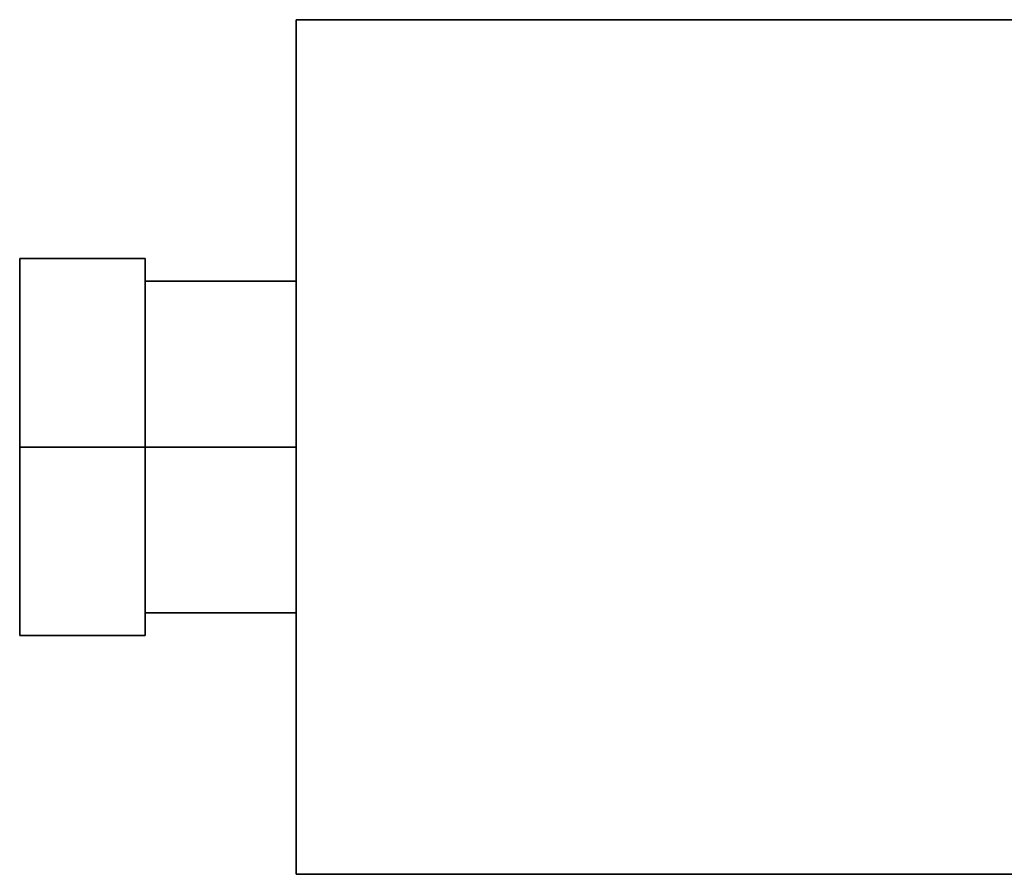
# Model space of a CAD drawing. Header units: millimetres. Extents: x 0 to 420, y 0 to 297.
# Tile 10 of 20: x 115 to 125, y 205 to 214. Entities that reach past the tile are written whole.
import ezdxf

# ---------------------------------------------------------------- set-up
doc = ezdxf.new("R2010")
doc.units = ezdxf.units.MM
doc.layers.add('OUTLINE', color=7, linetype='Continuous', lineweight=35, true_color=0x141414)

msp = doc.modelspace()

# ---------------------------------------------------------------- linework, layer by layer
at = {"layer": 'OUTLINE'}
for points in [[(117.625, 205.125), (117.625, 213.625)], [(117.625, 213.625), (124.875, 213.625)], [(116.125, 211.25), (114.875, 211.25)], [(114.875, 209.375), (114.875, 211.25)], [(116.125, 209.375), (116.125, 211.25)], [(116.125, 211.025), (117.625, 211.025)], [(116.125, 209.375), (114.875, 209.375)], [(114.875, 207.5), (114.875, 209.375)], [(117.625, 209.375), (116.125, 209.375)], [(116.125, 207.5), (116.125, 209.375)], [(116.125, 207.725), (117.625, 207.725)], [(116.125, 207.5), (114.875, 207.5)], [(117.625, 205.125), (124.875, 205.125)]]:
    msp.add_lwpolyline(points, dxfattribs=at)

doc.saveas('drawing.dxf')
